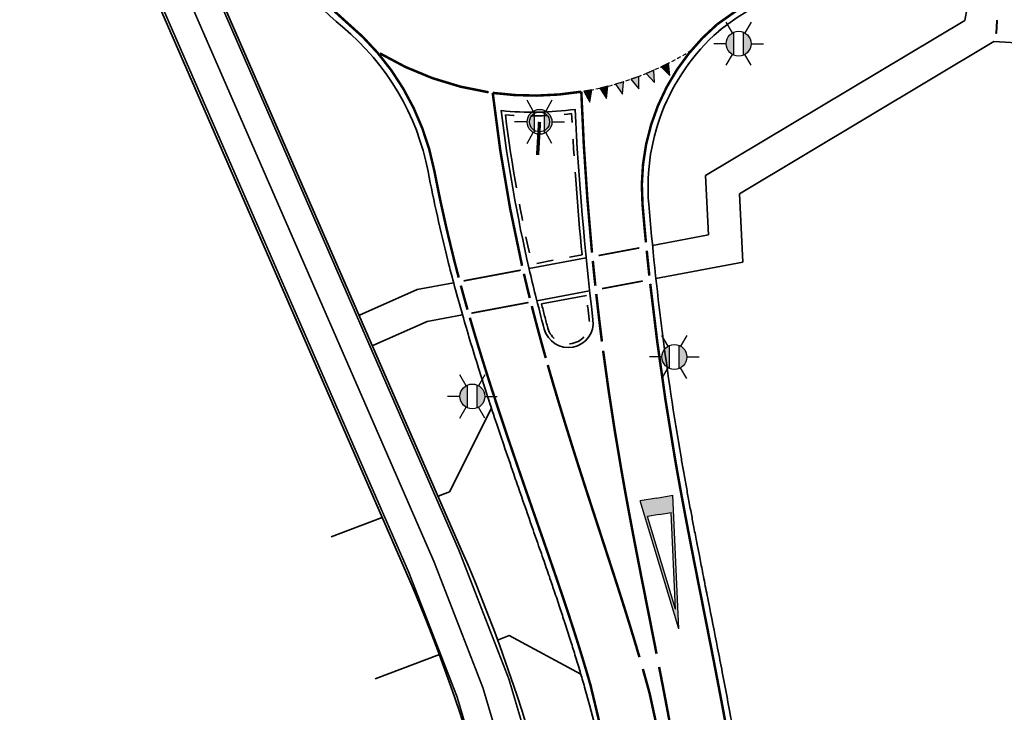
# Model space of a CAD drawing. Header units: metres. Extents: x 101623 to 104606, y 400821 to 405824.
# Tile 17 of 46: x 104232 to 104291, y 402559 to 402600. Entities that reach past the tile are written whole.
import ezdxf
from ezdxf.enums import TextEntityAlignment as Align

# ---------------------------------------------------------------- set-up
doc = ezdxf.new("R2010")
doc.units = ezdxf.units.M
doc.header["$LTSCALE"] = 0.5
for name, pattern in [('HIDDEN', [0.375, 0.25, -0.125]), ('NLCS-HIDDEN', [4, 2, -2]), ('VH-RWSBAND-SO', [24, 10, -2, 2, -2, 2, -2, 2, -2]), ('VW-1-1_STREEP', [2, 1, -1]), ('VW-3-3_STREEP', [6, 3, -3]), ('VW-30-270_STREEP', [3, 0.3, -2.7]), ('VW-5050_STREEP', [1, 0.5, -0.5])]:
    doc.linetypes.add(name, pattern=pattern)
doc.layers.add('_hulplijn voor arcering', color=1, linetype='HIDDEN', plot=False)
for name, color, linetype, lineweight in [('N-WE-IE-MEUBILAIR_WEGMEUBILAIR_FIETS-S', 7, 'Continuous', 25), ('N-WE-IE-MEUBILAIR_WEGMEUBILAIR_LICHTMAST-S-500', 7, 'Continuous', 25), ('N-WE-MO-DETAIL1-GN', 7, 'NLCS-HIDDEN', 13), ('N-WE-VH-KANTOPSLUITING_TROTTOIRBAND_RWS-G', 210, 'VH-RWSBAND-SO', 35), ('N-WE-VH-KANTVERHARDING-G', 210, 'Continuous', 35), ('N-WE-VH-KANTVERHARDING-G_2', 4, 'Continuous', 35), ('N-WE-VW-BEWEGWIJZERING_DRAAGCONSTRUCTIE-S', 10, 'Continuous', 25), ('N-WE-VW-MARKERING_DWARS-S', 7, 'Continuous', 25), ('N-WE-VW-MARKERING_DWARS_OVERSTEEK_KANALISATIESTREEP50_010-G', 7, 'VW-5050_STREEP', 13), ('N-WE-VW-MARKERING_DWARS_OVERSTEEK_KANALISATIESTREEP50_015-G', 7, 'VW-5050_STREEP', 13), ('N-WE-VW-MARKERING_LANGS_STREEP_11_015-G', 7, 'VW-1-1_STREEP', 35), ('N-WE-VW-MARKERING_LANGS_STREEP_30270_010-G', 7, 'VW-30-270_STREEP', 13), ('N-WE-VW-MARKERING_LANGS_STREEP_33_015-G', 7, 'VW-3-3_STREEP', 13), ('N-WE-VW-MARKERING_LANGS_STREEP_DOORGETROKKEN_010-G', 7, 'Continuous', 13), ('N-WE-VW-MARKERING_LANGS_STREEP_DOORGETROKKEN_015-G', 7, 'Continuous', 13), ('N-WE-VW-MARKERING_VERKEERSTEKEN-S', 7, 'Continuous', 25)]:
    doc.layers.add(name, color=color, linetype=linetype, lineweight=lineweight)
doc.styles.add('NLCS-ISO', font='NLCS-ISO.ttf')

# ---------------------------------------------------------------- blocks, each defined once
blk = doc.blocks.new('N-SVW-MARKERING_VERKEERSTEKEN_VOORWAARSCHUWINGSDRIEHOEK_8.0')
h = blk.add_hatch(color=256)
h.paths.add_polyline_path([(0, 8), (-1, 8), (0, 0), (1, 8)])
h.paths.add_polyline_path([(0, 7), (0.724, 7), (0, 1.209), (-0.724, 7)], flags=16)
for p, q in [((0, 0), (-1, 8)), ((0, 8), (-1, 8)), ((0, 0), (1, 8)), ((0, 8), (1, 8)), ((0, 1.209), (-0.724, 7)), ((0, 7), (-0.724, 7)), ((0, 1.209), (0.724, 7)), ((0, 7), (0.724, 7))]:
    blk.add_line(p, q)
blk = doc.blocks.new('SVW-MARKERING_DWARS_DRIEHOEK_50 70')
blk.add_hatch(color=256).paths.add_polyline_path([(0.5, 0.35), (0, 0.35), (0.25, -0.35)])
blk.add_lwpolyline([(0.25, -0.35), (0.5, 0.35), (0, 0.35)], close=True)
blk = doc.blocks.new('SIE-WEG_FIETSNIET')
for p, q in [((0, 0.02), (0, -0.02)), ((0.75, 0.02), (0, 0.02)), ((0.75, 0.02), (0.75, -0.02)), ((0.75, -0.02), (0, -0.02))]:
    blk.add_line(p, q)
for centre in [(0, 0), (0.75, 0)]:
    blk.add_circle(centre, 0.02)
blk = doc.blocks.new('SIE-WEG_LICHTMAST-SO')
h = blk.add_hatch(color=256)
h.paths.add_polyline_path([(1.38, 0.59, 0.658505), (-1.38, 0.59)])
h.paths.add_polyline_path([(-1.38, -0.59, 0.658505), (1.38, -0.59)])
at = {"flags": 128}
for points in [[(0, 1.5), (0, 3)], [(-2.6, 1.5), (-1.3, 0.75)], [(1.3, 0.75), (2.6, 1.5)], [(-1.38, 0.59), (1.38, 0.59)], [(-2.6, -1.5), (-1.3, -0.75)], [(-1.38, -0.59), (1.38, -0.59)], [(2.6, -1.5), (1.3, -0.75)], [(0, -1.5), (0, -3)]]:
    blk.add_lwpolyline(points, dxfattribs=at)
blk.add_circle((0, 0), 1.5)
at = {"style": 'NLCS-ISO'}
blk.add_attdef('TYPE', text='', height=1.8, dxfattribs=at).set_placement((0, 3), align=Align.BOTTOM_CENTER)
blk = doc.blocks.new('*U143')
at = {"linetype": 'ByBlock', "const_width": 0.1, "flags": 128}
blk.add_lwpolyline([(0, 0), (-0.058, -0.998)], dxfattribs=at)
at = {"linetype": 'ByBlock'}
blk.add_circle((0, 0), 0.3, dxfattribs=at)

msp = doc.modelspace()

# ---------------------------------------------------------------- linework, layer by layer
at = {"layer": '_hulplijn voor arcering', "ltscale": 2, "flags": 128}
msp.add_lwpolyline([(104265.968, 402596.064, 0.097406), (104272.459, 402598.541)], format="xyb", dxfattribs=at)
at = {"layer": 'N-WE-MO-DETAIL1-GN', "ltscale": 10}
msp.add_circle((104230.531, 402546.558), 375, dxfattribs=at)
at = {"layer": 'N-WE-VH-KANTOPSLUITING_TROTTOIRBAND_RWS-G', "flags": 128}
for points in [[(104265.871, 402586.201, -0.011835), (104265.234, 402594.719, -0.052015), (104261.245, 402594.651, 0.024273), (104262.847, 402585.632)], [(104266.129, 402583.756), (104263.423, 402583.248, 0.003348), (104263.805, 402581.782, 0.931455), (104266.303, 402582.266, -0.002079)]]:
    msp.add_lwpolyline(points, format="xyb", close=True, dxfattribs=at)
at = {"layer": 'N-WE-VH-KANTVERHARDING-G', "ltscale": 2}
for p, q in [((104275.361, 402589.878), (104290.676, 402599.059)), ((104290.676, 402599.059), (104295.286, 402598.795)), ((104275.565, 402585.758), (104275.361, 402589.878)), ((104273.481, 402587.402), (104270.111, 402586.768)), ((104266.115, 402586.018), (104262.676, 402585.371)), ((104275.565, 402585.758), (104270.317, 402584.772)), ((104255.928, 402584.103), (104252.451, 402582.559)), ((104258.128, 402584.517), (104255.928, 402584.103)), ((104266.325, 402584.022), (104263.146, 402583.425)), ((104258.664, 402582.582), (104256.527, 402582.181)), ((104256.527, 402582.181), (104253.263, 402580.731)), ((104250.74, 402569.186), (104253.82, 402570.364)), ((104253.409, 402560.622), (104257.266, 402562.097))]:
    msp.add_line(p, q, dxfattribs=at)
at = {"layer": 'N-WE-VH-KANTVERHARDING-G', "ltscale": 2, "flags": 128}
for points in [[(104273.481, 402587.402), (104273.304, 402590.977), (104288.926, 402600.342), (104289.345, 402602.641)], [(104257.186, 402571.652), (104257.884, 402571.919), (104260.405, 402576.958)], [(104260.781, 402562.972), (104261.478, 402563.239), (104265.794, 402560.908)]]:
    msp.add_lwpolyline(points, dxfattribs=at)
at = {"layer": 'N-WE-VH-KANTVERHARDING-G', "ltscale": 2}
msp.add_lwpolyline([(104263.588, 402581.724, 0.931455), (104266.526, 402582.293, -0.017658), (104265.447, 402594.973, -0.058889), (104260.987, 402594.902, 0.025668), (104262.683, 402585.342, 0.004137), (104263.059, 402583.771, 0.004665)], format="xyb", close=True, dxfattribs=at)
at = {"layer": 'N-WE-VH-KANTVERHARDING-G', "ltscale": 2, "flags": 128}
for points in [[(104265.745, 402561.074, 0.002491), (104265.441, 402562.08, 0.002108), (104265.152, 402563.002, 0.001916), (104264.827, 402564.014, 0.001533), (104264.531, 402564.913, 0.001341), (104264.187, 402565.94, 0.000958), (104263.895, 402566.795, 0.000766), (104263.528, 402567.862, 0.000383), (104263.305, 402568.502, 0.000192), (104262.859, 402569.783, -0.000295), (104262.121, 402571.904, -0.000591), (104261.753, 402572.966, -0.001182), (104261.147, 402574.738, -0.001477), (104260.669, 402576.159)], [(104276.204, 402549.912, 0.003968), (104275.864, 402552.246, 0.003174), (104275.533, 402554.315, 0.002778), (104275.129, 402556.664, 0.001984), (104274.774, 402558.612)]]:
    msp.add_lwpolyline(points, format="xyb", dxfattribs=at)
at = {"layer": 'N-WE-VH-KANTVERHARDING-G', "ltscale": 2}
for centre, radius, start, end in [((104262.917, 402613.804), 18, 204.41078, 230.34718), ((104283.432, 402587.955), 15, 86.72085, 128.43771), ((104241.859, 402588.396), 15, 10.85517, 50.34718), ((104282.343, 402590.29), 12.5, 129.56058, 184.7733), ((104350.259, 402609.183), 95.375, 190.85517, 194.1491), ((104445.599, 402603.922), 176.325, 184.7733, 189.76911), ((104353.183, 402609.92), 98.391, 194.1491, 195.09715), ((104368.302, 402613.998), 114.05, 195.09715, 195.97748), ((104377.629, 402616.669), 123.752, 195.97748, 196.72238), ((104402.442, 402624.124), 149.661, 196.72238, 197.39956), ((104418.63, 402629.197), 166.625, 197.39956, 197.94131), ((104467.048, 402644.874), 217.518, 197.94131, 198.41533), ((104451.231, 402604.892), 182.039, 189.76911, 190.03319), ((104480.447, 402610.061), 211.71, 190.03319, 190.27841), ((104498.534, 402613.341), 230.091, 190.27841, 190.4859), ((104546.805, 402622.275), 279.182, 190.4859, 190.67453), ((104578.392, 402628.229), 311.325, 190.67453, 190.82543), ((104673.104, 402646.34), 407.754, 190.82543, 190.95747), ((104740.426, 402659.374), 476.325, 190.95747, 191.05179), ((105005.418, 402711.132), 746.325, 191.051785, 191.127237), ((105152.598, 402740.08), 896.324, 191.127237, 191.164962), ((107801.498, 403262.893), 3596.326, 191.164962, 191.183825), ((102460.389, 402206.892), 1848.175, 11.092884, 11.183825), ((103817.918, 402473.053), 464.8, 10.911, 11.09288), ((104178.602, 402535.18), 90.909, 15.93417, 16.54901), ((103893.383, 402487.6), 387.946, 10.54724, 10.911), ((104181.303, 402535.951), 88.1, 330.49436, 15.93417)]:
    msp.add_arc(centre, radius, start, end, dxfattribs=at)
at = {"layer": 'N-WE-VH-KANTVERHARDING-G_2', "ltscale": 2, "flags": 128}
for points in [[(104216.737, 402611.079, 0.006584), (104229.647, 402607.605), (104233.849, 402606.534, -0.231596), (104240.546, 402600.838), (104255.285, 402567.002)], [(104258.886, 402503.535, 0.160233), (104266.704, 402536.233, 0.082118), (104258.585, 402568.439, 0.082118)], [(104255.822, 402505.424, 0.160233), (104263.117, 402535.934, 0.082118), (104255.285, 402567.002, 0.082118)]]:
    msp.add_lwpolyline(points, format="xyb", dxfattribs=at)
at = {"layer": 'N-WE-VH-KANTVERHARDING-G_2', "ltscale": 2}
msp.add_lwpolyline([(104258.585, 402568.439), (104243.846, 402602.275, 0.215016), (104235.563, 402609.784)], format="xyb", dxfattribs=at)
at = {"layer": 'N-WE-VW-MARKERING_DWARS_OVERSTEEK_KANALISATIESTREEP50_010-G', "ltscale": 2, "const_width": 0.1, "flags": 128}
for points in [[(104269.317, 402586.619), (104266.86, 402586.158)], [(104262.17, 402585.276), (104258.73, 402584.63)], [(104269.524, 402584.623), (104267.067, 402584.162)], [(104262.639, 402583.329), (104259.199, 402582.683)]]:
    msp.add_lwpolyline(points, dxfattribs=at)
at = {"layer": 'N-WE-VW-MARKERING_DWARS_OVERSTEEK_KANALISATIESTREEP50_015-G', "ltscale": 2, "const_width": 0.15, "flags": 128}
for points in [[(104269.765, 402586.45, 0.002132), (104269.921, 402584.951)], [(104266.668, 402584.34, -0.002227), (104266.514, 402585.839)], [(104262.716, 402583.598, -0.000188), (104262.695, 402583.681, -0.003615), (104262.364, 402585.059)], [(104258.563, 402584.345, 0.003315), (104258.966, 402582.892, 0.003315)]]:
    msp.add_lwpolyline(points, format="xyb", dxfattribs=at)
at = {"layer": 'N-WE-VW-MARKERING_LANGS_STREEP_11_015-G', "ltscale": 2, "const_width": 0.15, "flags": 128}
for points in [[(104253.687, 402598.351, 0.09753), (104260.235, 402596.005)], [(104270.355, 402562.141, 0.000346), (104269.862, 402564.646, -0.000082), (104269.632, 402565.809, -0.000165), (104269.517, 402566.39, -0.000329), (104269.327, 402567.359, -0.000412), (104269.177, 402568.135, -0.000576), (104268.997, 402569.066, -0.000658), (104268.843, 402569.881, -0.000823), (104268.672, 402570.797, -0.000905), (104268.519, 402571.629, -0.00107), (104268.357, 402572.537, -0.001152), (104268.209, 402573.38, -0.010526), (104267.136, 402580.419, -0.010526)], [(104269.324, 402561.939, 0.001264), (104269.153, 402562.517, 0.001781), (104268.857, 402563.501, 0.001425), (104268.587, 402564.375, 0.001247), (104268.274, 402565.373, 0.00089), (104268.009, 402566.204, 0.000712), (104267.674, 402567.241, 0.000356), (104267.472, 402567.862, 0.000178), (104267.067, 402569.106, -0.000295), (104266.371, 402571.241, -0.000591), (104266.025, 402572.309, -0.001182), (104265.455, 402574.091, -0.001477), (104265.007, 402575.52, -0.002068), (104264.481, 402577.237, -0.002364), (104264.034, 402578.744, -0.00142), (104263.799, 402579.559, -0.00142)]]:
    msp.add_lwpolyline(points, format="xyb", dxfattribs=at)
at = {"layer": 'N-WE-VW-MARKERING_LANGS_STREEP_30270_010-G', "ltscale": 2, "const_width": 0.1, "flags": 128}
msp.add_lwpolyline([(104266.736, 401930.649), (104266.584, 401931.47), (104266.147, 401934.377), (104265.742, 401937.187), (104265.396, 401940.246), (104264.998, 401943.228), (104264.67, 401946.288), (104264.375, 401949.24), (104263.642, 401956.947), (104263.635, 401957.021), (104263.253, 401961.045), (104262.676, 401967.053), (104261.464, 401978.839), (104259.846, 401993.818), (104259.213, 401999.841), (104258.499, 402005.893), (104257.831, 402011.709), (104256.785, 402020.692), (104256.101, 402026.543), (104255.379, 402032.509), (104254.629, 402038.447), (104253.902, 402044.384), (104253.161, 402050.325), (104252.327, 402056.423), (104251.526, 402062.39), (104249.38, 402076.912), (104247.208, 402091.631), (104244.917, 402106.5), (104242.698, 402121.19), (104240.879, 402133.528), (104239.741, 402142.076), (104238.705, 402150.875), (104238.219, 402155.456), (104237.126, 402165.79), (104235.586, 402180.628), (104234.186, 402192.635), (104232.843, 402204.412), (104231.456, 402216.19), (104229.64, 402231.178), (104228.209, 402240.31), (104226.279, 402251.92), (104225.783, 402254.828), (104224.724, 402261.028), (104223.338, 402269.732), (104222.041, 402278.375), (104221.223, 402284.423), (104220.599, 402290.371), (104220.078, 402296.304), (104219.651, 402302.135), (104219.478, 402305.432), (104219.043, 402317.17), (104219.043, 402329.098), (104218.954, 402341.152), (104218.836, 402353.118), (104218.797, 402354.47), (104218.413, 402367.993), (104217.778, 402382.933), (104216.848, 402397.916), (104216.165, 402409.967), (104215.774, 402415.843), (104215.507, 402421.771), (104215.545, 402424.619), (104215.705, 402427.745), (104216.013, 402430.781), (104216.632, 402433.583), (104217.403, 402436.579), (104218.605, 402439.656), (104221.108, 402444.787), (104223.897, 402450.009), (104228.017, 402456.956), (104228.767, 402458.221), (104231.575, 402462.943), (104237.932, 402473.23), (104239.476, 402475.676), (104242.633, 402480.807), (104245.77, 402485.814), (104250.548, 402493.439), (104257.354, 402504.48, 0.160233), (104264.91, 402536.083, 0.082118), (104256.935, 402567.72), (104242.196, 402601.556, 0.231596), (104234.293, 402608.278), (104230.092, 402609.349, -0.006584), (104217.227, 402612.811, -0.013714), (104190.75, 402621.1, 0.012801), (104166.781, 402628.653, -0.01202), (104097.54, 402650.351, -0.109903), (104016.573, 402699.62), (103920.204, 402792.241, -0.001899), (103892.875, 402818.708), (103750.775, 402957.376, 0.000104), (103747.198, 402960.864, 0.000208), (103745.413, 402962.603, 0.000417), (103742.436, 402965.496, 0.000521), (103740.055, 402967.801, 0.000729), (103737.194, 402970.557, 0.000833), (103734.689, 402972.956, 0.001042), (103731.869, 402975.635, 0.001146), (103729.3, 402978.055, 0.001354), (103726.493, 402980.672, 0.001458), (103723.878, 402983.083, 0.018142), (103691.262, 403010.871, 0.001458), (103688.466, 403013.07, 0.001354), (103685.436, 403015.426, 0.001146), (103682.64, 403017.577, 0.001042), (103679.547, 403019.936, 0.000833), (103676.78, 403022.029, 0.000729), (103673.605, 403024.416, 0.000521), (103670.951, 403026.4, 0.000417), (103667.622, 403028.88, 0.000208), (103665.621, 403030.366, 0.000963), (103628.496, 403057.812, -0.109396), (103542.622, 403156.079, -0.009599), (103507.095, 403224.142), (103393.194, 403452.959, 0.004476), (103380.997, 403476.92), (103341.052, 403553.689, 0.025789), (103257.383, 403696.05, 0.012839), (103156.343, 403841.051, 0.02431), (103143.968, 403856.265, -0.025566), (103130.994, 403872.296), (103125.427, 403879.944)], format="xyb", dxfattribs=at)
at = {"layer": 'N-WE-VW-MARKERING_LANGS_STREEP_33_015-G', "ltscale": 2, "const_width": 0.15, "flags": 128}
for points in [[(104234.552, 402614.636), (104238.325, 402613.675, -0.227586), (104246.868, 402606.52, 0.113655), (104251.67, 402600.234, -0.174042), (104256.959, 402591.292, 0.014373), (104258.141, 402585.96, 0.002982), (104258.433, 402584.829, 0.002982)], [(104288.961, 402603.039), (104284.312, 402603.305, 0.181088), (104274.013, 402600.107, 0.242217), (104269.512, 402589.218, 0.003224), (104269.716, 402586.949)], [(104269.975, 402584.454, 0.015026), (104271.462, 402573.94, 0.001152), (104271.606, 402573.112, 0.00107), (104271.766, 402572.218, 0.000905), (104271.917, 402571.397, 0.000823), (104272.086, 402570.492, 0.000658), (104272.239, 402569.686, 0.000576), (104272.416, 402568.762, 0.000412), (104272.566, 402567.992, 0.000329), (104272.755, 402567.027, 0.000165), (104272.87, 402566.448, 0.000082), (104273.099, 402565.286, -0.000397), (104273.666, 402562.409, -0.000794), (104273.947, 402560.961, -0.001587), (104274.405, 402558.544, -0.001984), (104274.759, 402556.598, -0.002778), (104275.163, 402554.254, -0.003174), (104275.494, 402552.189, -0.003968), (104275.832, 402549.861, -0.004365), (104276.106, 402547.729, -0.005158), (104276.36, 402545.398, -0.005555), (104276.551, 402543.219, -0.148866), (104264.439, 402488.904), (104264.234, 402488.563), (104261.856, 402484.558), (104259.674, 402481.091), (104257.562, 402477.947), (104254.485, 402473.446), (104252.247, 402470.104), (104249.929, 402466.35), (104248.422, 402463.861), (104247.483, 402462.128), (104245.99, 402459.307), (104244.603, 402456.597), (104243.425, 402454.12), (104242.486, 402452.043), (104242.098, 402451.184), (104240.789, 402448.042), (104239.314, 402444.407), (104238.148, 402441.353), (104237.138, 402438.526), (104236.01, 402435.132), (104235.168, 402432.387), (104234.54, 402430.115), (104233.649, 402426.292), (104232.872, 402422.747), (104232.321, 402419.779), (104231.66, 402416.117), (104231.096, 402412.621), (104230.261, 402406.328), (104229.74, 402400.652), (104229.463, 402395.544), (104229.425, 402393.07), (104229.406, 402389.56), (104229.426, 402386.579), (104229.529, 402381.449), (104230.553, 402358.819), (104230.754, 402355.888), (104231.319, 402347.652), (104231.675, 402342.48), (104232.294, 402333.62), (104233.517, 402318.147), (104234.443, 402306.623), (104235.15, 402298.428), (104236.344, 402285.882), (104237.751, 402272.658), (104238.801, 402263.451), (104239.607, 402256.328), (104240.271, 402250.448), (104241.982, 402236.459), (104244.652, 402215.538), (104247.392, 402195.686), (104250.319, 402174.652), (104252.7, 402157.493), (104253.36, 402152.736), (104256.035, 402133.659), (104259.093, 402112.216), (104260.518, 402102.041), (104262.083, 402090.876), (104263.68, 402079.637), (104265.674, 402065.286), (104266.632, 402058.419), (104268.409, 402045.683), (104270.202, 402032.898), (104270.752, 402029.037), (104284.226, 401933.089)], [(104259.104, 402582.411, 0.002623), (104259.47, 402581.169, 0.002955), (104259.987, 402579.482, 0.002364), (104260.465, 402577.985, 0.002068), (104261.025, 402576.278, 0.001477), (104261.502, 402574.859, 0.001182), (104262.108, 402573.088, 0.000591), (104262.475, 402572.027, 0.000295), (104263.213, 402569.906, -0.000192), (104263.66, 402568.626, -0.000383), (104263.882, 402567.985, -0.000766), (104264.25, 402566.916, -0.000958), (104264.542, 402566.06, -0.001341), (104264.887, 402565.032, -0.001533), (104265.184, 402564.13, -0.001916), (104265.51, 402563.115, -0.002108), (104265.799, 402562.191, -0.002491), (104266.104, 402561.181, -0.002683), (104266.378, 402560.24, -0.200908), (104258.303, 402492.376), (104258.114, 402492.065), (104255.84, 402488.236), (104253.762, 402484.935), (104251.726, 402481.901), (104248.647, 402477.396), (104246.317, 402473.918), (104243.915, 402470.028), (104242.304, 402467.369), (104241.267, 402465.456), (104239.736, 402462.561), (104238.281, 402459.717), (104237.029, 402457.086), (104236.062, 402454.947), (104235.63, 402453.992), (104234.269, 402450.722), (104232.754, 402446.991), (104231.534, 402443.797), (104230.472, 402440.824), (104229.294, 402437.278), (104228.4, 402434.361), (104227.706, 402431.855), (104226.773, 402427.846), (104225.962, 402424.145), (104225.387, 402421.049), (104224.71, 402417.305), (104224.12, 402413.647), (104223.253, 402407.114), (104222.708, 402401.166), (104222.415, 402395.79), (104222.375, 402393.152), (104222.373, 402389.463), (104222.424, 402386.346), (104222.655, 402381.316), (104224.316, 402358.413), (104224.519, 402355.46), (104225.084, 402347.225), (104225.44, 402342.051), (104226.061, 402333.156), (104227.287, 402317.651), (104228.215, 402306.104), (104228.925, 402297.864), (104230.125, 402285.256), (104231.539, 402271.973), (104232.592, 402262.742), (104233.397, 402255.625), (104234.063, 402249.718), (104235.78, 402235.684), (104238.457, 402214.715), (104241.201, 402194.828), (104244.128, 402173.791), (104246.509, 402156.634), (104247.169, 402151.873), (104249.846, 402132.784), (104252.904, 402111.341), (104254.328, 402101.174), (104255.894, 402090.002), (104257.49, 402078.767), (104259.483, 402064.426), (104260.441, 402057.556), (104262.219, 402044.819), (104264.013, 402032.023), (104264.565, 402028.154), (104278.036, 401932.226)]]:
    msp.add_lwpolyline(points, format="xyb", dxfattribs=at)
at = {"layer": 'N-WE-VW-MARKERING_LANGS_STREEP_DOORGETROKKEN_010-G', "ltscale": 2, "const_width": 0.1, "flags": 128}
for points in [[(104166.326, 402627.067, -0.012801), (104190.214, 402619.54, 0.013714), (104216.778, 402611.223, 0.006584), (104229.685, 402607.751), (104233.886, 402606.679, -0.231596), (104240.683, 402600.897), (104255.422, 402567.061, -0.082118), (104263.266, 402535.946, -0.160233)], [(104258.759, 402503.614, 0.160233), (104266.555, 402536.22, 0.082118), (104258.448, 402568.379), (104243.709, 402602.215, 0.215016), (104235.517, 402609.641, -0.390555), (104233.753, 402612.77), (104234.127, 402614.355)]]:
    msp.add_lwpolyline(points, format="xyb", dxfattribs=at)
at = {"layer": 'N-WE-VW-MARKERING_LANGS_STREEP_DOORGETROKKEN_015-G', "const_width": 0.15, "flags": 128}
for points in [[(104260.482, 402595.969, 0.074559), (104265.821, 402596.039)], [(104262.251, 402585.546, -0.027843), (104260.482, 402595.969)], [(104266.465, 402586.338, -0.014374), (104265.821, 402596.039)], [(104267.064, 402580.972, -0.004273), (104266.722, 402583.842, -0.004273)], [(104263.679, 402579.98, -0.000802), (104263.55, 402580.441, -0.00325), (104263.129, 402581.989, -0.002553), (104262.838, 402583.112, -0.002553)], [(104261.175, 402490.751, 0.196751), (104269.943, 402559.732, 0.002493), (104269.694, 402560.642, 0.001389), (104269.529, 402561.229, 0.001389)], [(104261.567, 402490.53, 0.148866), (104273.261, 402542.968, 0.005555), (104273.076, 402545.074, 0.005158), (104272.829, 402547.337, 0.004365), (104272.563, 402549.412, 0.003968), (104272.232, 402551.688, 0.003174), (104271.908, 402553.711, 0.002778), (104271.51, 402556.02, 0.001984), (104271.161, 402557.94, 0.001587), (104270.707, 402560.337, 0.00056), (104270.51, 402561.351, 0.00056)]]:
    msp.add_lwpolyline(points, format="xyb", dxfattribs=at)

# ---------------------------------------------------------------- block references
at = {"layer": 'N-WE-IE-MEUBILAIR_WEGMEUBILAIR_FIETS-S', "rotation": 86.72085121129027}
msp.add_blockref('SIE-WEG_FIETSNIET', (104290.823, 402599.576), dxfattribs=at)
at = {"layer": 'N-WE-IE-MEUBILAIR_WEGMEUBILAIR_LICHTMAST-S-500', "xscale": 0.5, "yscale": 0.5, "zscale": 0.5, "rotation": 90.00000000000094}
for p in [(104275.302, 402598.935), (104263.304, 402594.222), (104271.433, 402580.044), (104259.258, 402577.66)]:
    msp.add_blockref('SIE-WEG_LICHTMAST-SO', p, dxfattribs=at)
at = {"layer": 'N-WE-VW-BEWEGWIJZERING_DRAAGCONSTRUCTIE-S', "xscale": 1.999999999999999, "yscale": 1.999999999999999, "zscale": 1.999999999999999}
msp.add_blockref('*U143', (104263.304, 402594.222), dxfattribs=at)
at = {"layer": 'N-WE-VW-MARKERING_DWARS-S'}
for p, rotation in [((104270.78, 402597.223), 25.37029188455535), ((104269.865, 402596.82), 22.24790607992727), ((104267.976, 402596.165), 16.00313447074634), ((104268.929, 402596.466), 19.12552027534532), ((104266.028, 402595.719), 9.758362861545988), ((104267.008, 402595.915), 12.88074866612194)]:
    msp.add_blockref('SVW-MARKERING_DWARS_DRIEHOEK_50 70', p, dxfattribs=dict(at, rotation=rotation))
at = {"layer": 'N-WE-VW-MARKERING_VERKEERSTEKEN-S', "rotation": 9.67884527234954}
msp.add_blockref('N-SVW-MARKERING_VERKEERSTEKEN_VOORWAARSCHUWINGSDRIEHOEK_8.0', (104271.698, 402563.647), dxfattribs=at)

doc.saveas('drawing.dxf')
